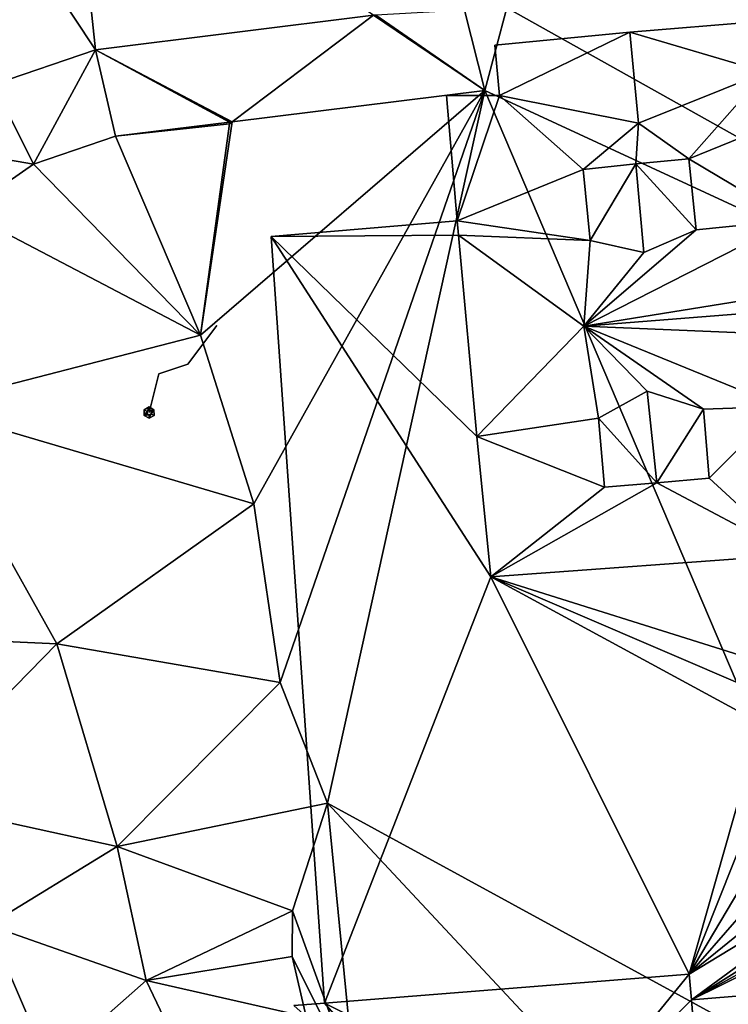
# Model space of a CAD drawing. Header units: inches. Extents: x 573046 to 573309, y 6670408 to 6670677.
# Tile 29 of 111: x 573221 to 573234, y 6670486 to 6670503. Entities that reach past the tile are written whole.
import ezdxf

# ---------------------------------------------------------------- set-up
doc = ezdxf.new("R2010")
doc.units = ezdxf.units.IN
doc.header["$MEASUREMENT"] = 0
for name, color, linetype in [('Bygning', 10, 'Continuous'), ('Objekter_Gjerde', 10, 'Continuous'), ('Objekter_Mast', 10, 'Continuous'), ('Terreng_ortofoto', 10, 'Continuous'), ('Veg', 10, 'Continuous')]:
    doc.layers.add(name, color=color, linetype=linetype)

msp = doc.modelspace()

# ---------------------------------------------------------------- linework, layer by layer
at = {"layer": 'Terreng_ortofoto'}
for points in [[(573229.95, 6670503.429, 226.07), (573246.76, 6670494.01, 226), (573236, 6670510.008, 226.313)], [(573220.42, 6670506.17, 225.79), (573222.73, 6670502.69, 225.71), (573222.3, 6670506.78, 226.03)], [(573227.61, 6670503.298, 225.87), (573222.3, 6670506.78, 226.03), (573222.73, 6670502.69, 225.71)], [(573220.42, 6670506.17, 225.79), (573220.94, 6670502.08, 225.46), (573222.73, 6670502.69, 225.71)], [(573229.564, 6670501.979, 226.037), (573229.207, 6670503.388, 226.005), (573227.65, 6670503.301, 225.87)], [(573229.564, 6670501.979, 226.037), (573229.95, 6670503.429, 226.07), (573229.207, 6670503.388, 226.005)], [(573229.564, 6670501.979, 226.037), (573246.76, 6670494.01, 226), (573229.95, 6670503.429, 226.07)], [(573225.129, 6670501.427, 226), (573227.61, 6670503.298, 225.87), (573222.73, 6670502.69, 225.71)], [(573229.564, 6670501.979, 226.037), (573227.61, 6670503.298, 225.87), (573225.129, 6670501.427, 226)], [(573229.564, 6670501.979, 226.037), (573227.65, 6670503.301, 225.87), (573227.61, 6670503.298, 225.87)], [(573220.94, 6670502.08, 225.46), (573221.645, 6670500.683, 225.549), (573222.73, 6670502.69, 225.71)], [(573222.73, 6670502.69, 225.71), (573221.645, 6670500.683, 225.549), (573223.079, 6670501.172, 225.736)], [(573225.129, 6670501.427, 226), (573222.73, 6670502.69, 225.71), (573225.112, 6670501.425, 226)], [(573225.112, 6670501.425, 226), (573222.73, 6670502.69, 225.71), (573225.079, 6670501.42, 226)], [(573225.079, 6670501.42, 226), (573222.73, 6670502.69, 225.71), (573223.079, 6670501.172, 225.736)], [(573220.94, 6670502.08, 225.46), (573219.47, 6670501.06, 225.34), (573221.645, 6670500.683, 225.549)], [(573229.564, 6670501.979, 226.037), (573225.129, 6670501.427, 226), (573224.57, 6670497.68, 226)], [(573229.564, 6670501.979, 226.037), (573224.57, 6670497.68, 226), (573225.51, 6670494.72, 226)], [(573229.564, 6670501.979, 226.037), (573225.51, 6670494.72, 226), (573225.97, 6670491.58, 226)], [(573229.564, 6670501.979, 226.037), (573225.97, 6670491.58, 226), (573226.8, 6670489.46, 226)], [(573229.564, 6670501.979, 226.037), (573226.8, 6670489.46, 226), (573237.33, 6670483.71, 226)], [(573229.564, 6670501.979, 226.037), (573237.33, 6670483.71, 226), (573246.76, 6670494.01, 226)], [(573225.08, 6670501.39, 226), (573225.079, 6670501.42, 226), (573223.079, 6670501.172, 225.736)], [(573225.08, 6670501.39, 226), (573223.079, 6670501.172, 225.736), (573224.57, 6670497.68, 226)], [(573225.08, 6670501.39, 226), (573224.57, 6670497.68, 226), (573225.129, 6670501.427, 226)], [(573225.08, 6670501.4, 226), (573225.112, 6670501.425, 226), (573225.079, 6670501.42, 226)], [(573225.08, 6670501.39, 226), (573225.08, 6670501.4, 226), (573225.079, 6670501.42, 226)], [(573225.08, 6670501.39, 226), (573225.129, 6670501.427, 226), (573225.112, 6670501.425, 226)], [(573225.08, 6670501.39, 226), (573225.112, 6670501.425, 226), (573225.08, 6670501.4, 226)], [(573223.079, 6670501.172, 225.736), (573221.645, 6670500.683, 225.549), (573224.57, 6670497.68, 226)], [(573219.47, 6670501.06, 225.34), (573220.435, 6670499.843, 225.243), (573221.645, 6670500.683, 225.549)], [(573224.57, 6670497.68, 226), (573221.645, 6670500.683, 225.549), (573220.435, 6670499.843, 225.243)], [(573219.72, 6670496.43, 225), (573224.57, 6670497.68, 226), (573220.435, 6670499.843, 225.243)], [(573225.51, 6670494.72, 226), (573224.57, 6670497.68, 226), (573219.72, 6670496.43, 225)], [(573219.72, 6670496.43, 225), (573216.15, 6670492.53, 224), (573222.05, 6670492.26, 225)], [(573225.51, 6670494.72, 226), (573219.72, 6670496.43, 225), (573222.05, 6670492.26, 225)], [(573225.51, 6670494.72, 226), (573222.05, 6670492.26, 225), (573225.97, 6670491.58, 226)], [(573222.05, 6670492.26, 225), (573216.15, 6670492.53, 224), (573219.37, 6670489.52, 224)], [(573222.05, 6670492.26, 225), (573219.37, 6670489.52, 224), (573223.11, 6670488.7, 225)], [(573225.97, 6670491.58, 226), (573222.05, 6670492.26, 225), (573223.11, 6670488.7, 225)], [(573225.97, 6670491.58, 226), (573223.11, 6670488.7, 225), (573226.8, 6670489.46, 226)], [(573219.37, 6670489.52, 224), (573220.85, 6670487.32, 224), (573223.11, 6670488.7, 225)], [(573226.8, 6670489.46, 226), (573223.11, 6670488.7, 225), (573226.19, 6670487.57, 226)], [(573226.8, 6670489.46, 226), (573226.19, 6670487.57, 226), (573227.28, 6670484.56, 226)], [(573226.8, 6670489.46, 226), (573227.28, 6670484.56, 226), (573232.17, 6670483.71, 226)], [(573226.8, 6670489.46, 226), (573232.17, 6670483.71, 226), (573237.33, 6670483.71, 226)], [(573220.85, 6670487.32, 224), (573223.62, 6670486.35, 225), (573223.11, 6670488.7, 225)], [(573226.19, 6670487.57, 226), (573223.11, 6670488.7, 225), (573223.62, 6670486.35, 225)], [(573226.19, 6670487.57, 226), (573223.62, 6670486.35, 225), (573226.18, 6670486.77, 226)], [(573226.19, 6670487.57, 226), (573226.18, 6670486.77, 226), (573227.28, 6670484.56, 226)], [(573220.85, 6670487.32, 224), (573218.45, 6670485.32, 223), (573221.915, 6670484.843, 224)], [(573220.85, 6670487.32, 224), (573221.915, 6670484.843, 224), (573223.62, 6670486.35, 225)], [(573226.18, 6670486.77, 226), (573223.62, 6670486.35, 225), (573226.43, 6670485.71, 226)], [(573226.18, 6670486.77, 226), (573226.43, 6670485.71, 226), (573227.28, 6670484.56, 226)], [(573223.62, 6670486.35, 225), (573221.915, 6670484.843, 224), (573224.55, 6670484.4, 225)], [(573226.43, 6670485.71, 226), (573223.62, 6670486.35, 225), (573224.55, 6670484.4, 225)]]:
    msp.add_3dface(points, dxfattribs=at)
at = {"layer": 'Veg', "color": 7}
for points in [[(573220.42, 6670506.17, 225.79), (573222.73, 6670502.69, 225.71), (573222.3, 6670506.78, 226.03)], [(573222.73, 6670502.69, 225.71), (573227.61, 6670503.298, 225.87), (573222.3, 6670506.78, 226.03)], [(573220.94, 6670502.08, 225.46), (573222.73, 6670502.69, 225.71), (573220.42, 6670506.17, 225.79)]]:
    msp.add_3dface(points, dxfattribs=at)

# ---------------------------------------------------------------- meshes
at = {"layer": 'Bygning', "color": 74, "true_color": 0x55aa00}
mesh = msp.add_polyface(dxfattribs=at)
corners = [(573238.02, 6670498.92, 233.073), (573231.3, 6670497.84, 233.57), (573243.58, 6670498.811, 233.55), (573231.41, 6670499.34, 232.253), (573229.102, 6670499.438, 232.08), (573245.25, 6670502.131, 230.89), (573251.45, 6670502.66, 230.66), (573248.28, 6670503.5, 229.76), (573245.368, 6670500.776, 232.01), (573244.43, 6670500.561, 232.055), (573229.079, 6670499.689, 231.802), (573244.32, 6670501.699, 231.04), (573229.82, 6670501.891, 229.76), (573228.89, 6670501.891, 229.746), (573245.4, 6670503.25, 229.76), (573237.81, 6670501.711, 230.587), (573240.98, 6670502.869, 229.76), (573234.49, 6670502.301, 229.76), (573242.47, 6670501.529, 231.065), (573243.33, 6670502.301, 230.42), (573232.26, 6670501.4, 230.4), (573231.29, 6670500.59, 231.137), (573233.14, 6670500.779, 231.096), (573240.96, 6670500.211, 232.13), (573234.95, 6670499.699, 232.175), (573232.35, 6670499.131, 232.502), (573243.52, 6670500.07, 232.428), (573234.8, 6670501.449, 230.615), (573240.81, 6670501.971, 230.56), (573243.4, 6670501.619, 231.048), (573232.21, 6670500.689, 231.112), (573242.58, 6670500.391, 232.08), (573233.27, 6670499.529, 232.212)]
mesh.append_faces([[corners[k] for k in face] for face in [(24, 22, 32), (31, 18, 23), (27, 22, 24), (18, 28, 23), (19, 29, 11), (31, 2, 26), (1, 32, 25), (24, 32, 1), (31, 23, 2), (27, 17, 22), (30, 22, 20), (30, 20, 21), (18, 29, 19), (18, 16, 28), (15, 28, 16), (15, 17, 27), (21, 12, 10), (11, 5, 19), (21, 10, 3), (2, 9, 26), (8, 11, 9), (3, 1, 25), (24, 1, 0), (2, 23, 0), (22, 17, 20), (20, 12, 21), (5, 14, 19), (18, 19, 16), (15, 16, 17), (5, 7, 14), (10, 12, 13), (8, 5, 11), (3, 10, 4), (2, 8, 9), (5, 6, 7), (3, 4, 1), (0, 1, 2)]])
mesh = msp.add_polyface(dxfattribs=at)
corners = [(573234.38, 6670503.189, 229.76), (573234.38, 6670503.189, 226.112), (573232.11, 6670503, 226.082), (573232.11, 6670503, 230.64)]
mesh.append_faces([[corners[k] for k in face] for face in [(3, 0, 2), (0, 1, 2)]])
mesh = msp.add_polyface(dxfattribs=at)
corners = [(573234.49, 6670502.301, 229.76), (573232.11, 6670503, 230.64), (573232.26, 6670501.4, 230.4), (573234.38, 6670503.189, 229.76)]
mesh.append_faces([[corners[k] for k in face] for face in [(0, 3, 1), (0, 1, 2)]])
mesh = msp.add_polyface(dxfattribs=at)
corners = [(573229.74, 6670502.77, 229.76), (573232.11, 6670503, 226.082), (573229.74, 6670502.77, 226.052), (573232.11, 6670503, 230.64)]
mesh.append_faces([[corners[k] for k in face] for face in [(0, 3, 1), (0, 1, 2)]])
mesh = msp.add_polyface(dxfattribs=at)
corners = [(573232.11, 6670503, 230.64), (573229.82, 6670501.891, 229.76), (573232.26, 6670501.4, 230.4), (573229.74, 6670502.77, 229.76)]
mesh.append_faces([[corners[k] for k in face] for face in [(0, 3, 1), (0, 1, 2)]])
mesh = msp.add_polyface(dxfattribs=at)
corners = [(573229.82, 6670501.891, 229.76), (573229.74, 6670502.77, 226.052), (573229.82, 6670501.891, 226.037), (573229.74, 6670502.77, 229.76)]
mesh.append_faces([[corners[k] for k in face] for face in [(0, 3, 1), (0, 1, 2)]])
mesh = msp.add_polyface(dxfattribs=at)
corners = [(573228.89, 6670501.891, 229.746), (573228.89, 6670501.891, 226.031), (573229.079, 6670499.689, 226.03), (573229.079, 6670499.689, 231.802)]
mesh.append_faces([[corners[k] for k in face] for face in [(3, 0, 2), (0, 1, 2)]])
mesh = msp.add_polyface(dxfattribs=at)
corners = [(573228.89, 6670501.891, 229.746), (573229.82, 6670501.891, 226.037), (573228.89, 6670501.891, 226.031), (573229.82, 6670501.891, 229.76)]
mesh.append_faces([[corners[k] for k in face] for face in [(0, 3, 1), (0, 1, 2)]])
mesh = msp.add_polyface(dxfattribs=at)
corners = [(573233.14, 6670500.779, 231.97), (573233.14, 6670500.779, 231.096), (573232.21, 6670500.689, 231.112), (573232.21, 6670500.689, 232.34)]
mesh.append_faces([[corners[k] for k in face] for face in [(3, 0, 2), (0, 1, 2)]])
mesh = msp.add_polyface(dxfattribs=at)
corners = [(573233.27, 6670499.529, 231.98), (573233.14, 6670500.779, 231.97), (573232.21, 6670500.689, 232.34), (573232.35, 6670499.131, 232.502)]
mesh.append_faces([[corners[k] for k in face] for face in [(3, 0, 2), (0, 1, 2)]])
mesh = msp.add_polyface(dxfattribs=at)
corners = [(573233.14, 6670500.779, 231.97), (573233.27, 6670499.529, 231.877), (573233.14, 6670500.779, 231.096), (573233.27, 6670499.529, 231.98)]
mesh.append_faces([[corners[k] for k in face] for face in [(0, 3, 1), (0, 1, 2)]])
mesh = msp.add_polyface(dxfattribs=at)
corners = [(573231.29, 6670500.59, 231.97), (573232.21, 6670500.689, 231.112), (573231.29, 6670500.59, 231.137), (573232.21, 6670500.689, 232.34)]
mesh.append_faces([[corners[k] for k in face] for face in [(0, 3, 1), (0, 1, 2)]])
mesh = msp.add_polyface(dxfattribs=at)
corners = [(573231.41, 6670499.34, 231.98), (573232.35, 6670499.131, 232.502), (573232.21, 6670500.689, 232.34), (573231.29, 6670500.59, 231.97)]
mesh.append_faces([[corners[k] for k in face] for face in [(3, 0, 2), (0, 1, 2)]])
mesh = msp.add_polyface(dxfattribs=at)
corners = [(573231.29, 6670500.59, 231.97), (573231.29, 6670500.59, 231.137), (573231.41, 6670499.34, 231.909), (573231.41, 6670499.34, 231.98)]
mesh.append_faces([[corners[k] for k in face] for face in [(3, 0, 2), (0, 1, 2)]])
mesh = msp.add_polyface(dxfattribs=at)
corners = [(573225.81, 6670499.41, 226.16), (573229.079, 6670499.689, 226.91), (573225.81, 6670499.41, 226.91), (573229.079, 6670499.689, 226.16)]
mesh.append_faces([[corners[k] for k in face] for face in [(0, 3, 1), (0, 1, 2)]])
mesh = msp.add_polyface(dxfattribs=at)
corners = [(573225.81, 6670499.41, 226.16), (573229.079, 6670499.689, 226.91), (573225.81, 6670499.41, 226.91), (573229.079, 6670499.689, 226.16)]
mesh.append_faces([[corners[k] for k in face] for face in [(0, 3, 1), (0, 1, 2)]])
mesh = msp.add_polyface(dxfattribs=at)
corners = [(573225.81, 6670499.41, 226.16), (573229.079, 6670499.689, 226.03), (573225.81, 6670499.41, 226.008), (573229.079, 6670499.689, 226.16)]
mesh.append_faces([[corners[k] for k in face] for face in [(0, 3, 1), (0, 1, 2)]])
mesh = msp.add_polyface(dxfattribs=at)
corners = [(573229.079, 6670499.689, 226.16), (573225.81, 6670499.41, 226.16), (573229.102, 6670499.438, 226.163), (573226.75, 6670485.951, 226.16), (573229.67, 6670493.439, 226.163), (573244.58, 6670494.66, 226.183), (573240.53, 6670494.311, 226.183), (573241.65, 6670492.73, 226.17), (573241.68, 6670492.109, 226.17), (573245.24, 6670487, 226.18), (573238.57, 6670488.67, 226.17), (573233.188, 6670486.01, 226.165), (573236.91, 6670488.74, 226.17), (573233.15, 6670486.461, 226.165), (573240.651, 6670492.699, 226.17), (573229.42, 6670495.902, 226.163), (573234.96, 6670493.82, 226.163), (573234.13, 6670492.029, 226.17), (573235.1, 6670492.15, 226.163), (573237.94, 6670488.631, 226.17), (573237.41, 6670488.65, 226.17), (573239.24, 6670488.85, 226.17), (573236.26, 6670488.98, 226.17), (573240.42, 6670489.561, 226.17), (573235.66, 6670489.34, 226.17), (573240.97, 6670490.189, 226.17), (573235.13, 6670489.801, 226.17), (573241.34, 6670490.84, 226.17), (573234.69, 6670490.34, 226.17), (573234.4, 6670490.869, 226.17), (573234.21, 6670491.49, 226.17)]
mesh.append_faces([[corners[k] for k in face] for face in [(29, 4, 13), (17, 4, 30), (29, 30, 4), (5, 7, 8), (28, 29, 13), (9, 8, 27), (26, 28, 13), (9, 27, 25), (24, 26, 13), (9, 25, 23), (22, 24, 13), (9, 23, 21), (12, 22, 13), (9, 21, 10), (20, 12, 11), (11, 10, 19), (19, 20, 11), (15, 1, 4), (16, 4, 17), (16, 17, 18), (2, 1, 15), (7, 6, 14), (4, 3, 13), (12, 13, 11), (9, 10, 11), (5, 8, 9), (5, 6, 7), (1, 3, 4), (0, 1, 2)]])
mesh = msp.add_polyface(dxfattribs=at)
corners = [(573229.079, 6670499.689, 231.802), (573229.079, 6670499.689, 226.03), (573229.102, 6670499.438, 226.03), (573229.102, 6670499.438, 232.08)]
mesh.append_faces([[corners[k] for k in face] for face in [(3, 0, 2), (0, 1, 2)]])
mesh = msp.add_polyface(dxfattribs=at)
corners = [(573229.102, 6670499.438, 226.163), (573229.079, 6670499.689, 226.913), (573229.102, 6670499.438, 226.913), (573229.079, 6670499.689, 226.163)]
mesh.append_faces([[corners[k] for k in face] for face in [(0, 3, 1), (0, 1, 2)]])
mesh = msp.add_polyface(dxfattribs=at)
corners = [(573229.102, 6670499.438, 226.163), (573229.079, 6670499.689, 226.913), (573229.102, 6670499.438, 226.913), (573229.079, 6670499.689, 226.163)]
mesh.append_faces([[corners[k] for k in face] for face in [(0, 3, 1), (0, 1, 2)]])
mesh = msp.add_polyface(dxfattribs=at)
corners = [(573226.75, 6670485.951, 226.16), (573225.81, 6670499.41, 226.91), (573226.75, 6670485.951, 226.91), (573225.81, 6670499.41, 226.16)]
mesh.append_faces([[corners[k] for k in face] for face in [(0, 3, 1), (0, 1, 2)]])
mesh = msp.add_polyface(dxfattribs=at)
corners = [(573226.75, 6670485.951, 226.16), (573225.81, 6670499.41, 226.91), (573226.75, 6670485.951, 226.91), (573225.81, 6670499.41, 226.16)]
mesh.append_faces([[corners[k] for k in face] for face in [(0, 3, 1), (0, 1, 2)]])
mesh = msp.add_polyface(dxfattribs=at)
corners = [(573226.75, 6670485.951, 226.16), (573225.81, 6670499.41, 226.008), (573226.75, 6670485.951, 226), (573225.81, 6670499.41, 226.16)]
mesh.append_faces([[corners[k] for k in face] for face in [(0, 3, 1), (0, 1, 2)]])
mesh = msp.add_polyface(dxfattribs=at)
corners = [(573229.102, 6670499.438, 232.08), (573229.102, 6670499.438, 226.163), (573231.3, 6670497.84, 226.163), (573231.3, 6670497.84, 233.57)]
mesh.append_faces([[corners[k] for k in face] for face in [(3, 0, 2), (0, 1, 2)]])
mesh = msp.add_polyface(dxfattribs=at)
corners = [(573229.42, 6670495.902, 231.612), (573229.102, 6670499.438, 226.03), (573229.42, 6670495.902, 226.024), (573229.102, 6670499.438, 231.612)]
mesh.append_faces([[corners[k] for k in face] for face in [(0, 3, 1), (0, 1, 2)]])
mesh = msp.add_polyface(dxfattribs=at)
corners = [(573229.42, 6670495.902, 226.163), (573229.102, 6670499.438, 226.913), (573229.42, 6670495.902, 226.913), (573229.102, 6670499.438, 226.163)]
mesh.append_faces([[corners[k] for k in face] for face in [(0, 3, 1), (0, 1, 2)]])
mesh = msp.add_polyface(dxfattribs=at)
corners = [(573229.42, 6670495.902, 226.163), (573229.102, 6670499.438, 226.913), (573229.42, 6670495.902, 226.913), (573229.102, 6670499.438, 226.163)]
mesh.append_faces([[corners[k] for k in face] for face in [(0, 3, 1), (0, 1, 2)]])
mesh = msp.add_polyface(dxfattribs=at)
corners = [(573229.42, 6670495.902, 231.612), (573231.3, 6670497.84, 231.612), (573229.102, 6670499.438, 231.612)]
mesh.append_faces([[corners[k] for k in face] for face in [(0, 1, 2)]])
mesh = msp.add_polyface(dxfattribs=at)
corners = [(573229.42, 6670495.902, 226.163), (573231.3, 6670497.84, 226.163), (573229.102, 6670499.438, 226.163)]
mesh.append_faces([[corners[k] for k in face] for face in [(0, 1, 2)]])
mesh = msp.add_polyface(dxfattribs=at)
corners = [(573233.27, 6670499.529, 231.98), (573232.35, 6670499.131, 232.5), (573233.27, 6670499.529, 231.877)]
mesh.append_faces([[corners[k] for k in face] for face in [(0, 1, 2)]])
mesh = msp.add_polyface(dxfattribs=at)
corners = [(573232.35, 6670499.131, 232.5), (573231.41, 6670499.34, 231.98), (573231.41, 6670499.34, 231.909)]
mesh.append_faces([[corners[k] for k in face] for face in [(0, 1, 2)]])
mesh = msp.add_polyface(dxfattribs=at)
corners = [(573245.85, 6670495.061, 230.08), (573244.58, 6670494.66, 229.83), (573245.88, 6670494.77, 229.83), (573232.58, 6670495.09, 231.063), (573229.67, 6670493.439, 229.876), (573234.96, 6670493.82, 229.76), (573243.6, 6670497.27, 232.173), (573245.668, 6670497.232, 231.97), (573243.58, 6670498.811, 233.55), (573243.68, 6670496.01, 231.058), (573245.791, 6670495.76, 230.689), (573242.79, 6670495.949, 231.07), (573240.53, 6670494.311, 229.82), (573229.42, 6670495.902, 232.08), (573231.66, 6670495.01, 231.06), (573237.43, 6670497.58, 232.84), (573231.3, 6670497.84, 233.57), (573231.56, 6670496.221, 232.133), (573240.32, 6670496.881, 231.95), (573241.9, 6670495.891, 231.084), (573234.75, 6670496.43, 231.94), (573233.5, 6670495.17, 231.066), (573242.66, 6670497.58, 232.514), (573232.41, 6670496.699, 232.491), (573241.81, 6670497.15, 232.198), (573233.4, 6670496.381, 232.139)]
mesh.append_faces([[corners[k] for k in face] for face in [(25, 16, 23), (22, 8, 24), (25, 20, 16), (25, 21, 20), (18, 24, 8), (18, 19, 24), (23, 16, 17), (17, 13, 14), (9, 11, 1), (11, 19, 12), (9, 1, 10), (9, 7, 6), (6, 8, 22), (3, 14, 4), (5, 21, 3), (20, 15, 16), (20, 21, 5), (18, 8, 15), (18, 12, 19), (16, 13, 17), (10, 1, 0), (15, 8, 16), (13, 4, 14), (1, 11, 12), (9, 10, 7), (6, 7, 8), (3, 4, 5), (0, 1, 2)]])
mesh = msp.add_polyface(dxfattribs=at)
corners = [(573229.42, 6670495.902, 232.08), (573231.3, 6670497.84, 226.163), (573229.42, 6670495.902, 226.163), (573231.3, 6670497.84, 233.57)]
mesh.append_faces([[corners[k] for k in face] for face in [(0, 3, 1), (0, 1, 2)]])
mesh = msp.add_polyface(dxfattribs=at)
corners = [(573231.56, 6670496.221, 232.124), (573232.41, 6670496.699, 232.484), (573231.56, 6670496.221, 231.85)]
mesh.append_faces([[corners[k] for k in face] for face in [(0, 1, 2)]])
mesh = msp.add_polyface(dxfattribs=at)
corners = [(573232.58, 6670495.09, 232.29), (573231.56, 6670496.221, 232.133), (573231.66, 6670495.01, 231.96), (573232.41, 6670496.699, 232.491)]
mesh.append_faces([[corners[k] for k in face] for face in [(0, 3, 1), (0, 1, 2)]])
mesh = msp.add_polyface(dxfattribs=at)
corners = [(573232.41, 6670496.699, 232.484), (573233.4, 6670496.381, 232.13), (573233.4, 6670496.381, 231.83)]
mesh.append_faces([[corners[k] for k in face] for face in [(0, 1, 2)]])
mesh = msp.add_polyface(dxfattribs=at)
corners = [(573232.58, 6670495.09, 232.29), (573233.4, 6670496.381, 232.139), (573232.41, 6670496.699, 232.491), (573233.5, 6670495.17, 231.96)]
mesh.append_faces([[corners[k] for k in face] for face in [(0, 3, 1), (0, 1, 2)]])
mesh = msp.add_polyface(dxfattribs=at)
corners = [(573233.5, 6670495.17, 231.96), (573233.5, 6670495.17, 231.066), (573233.4, 6670496.381, 231.83), (573233.4, 6670496.381, 232.13)]
mesh.append_faces([[corners[k] for k in face] for face in [(3, 0, 2), (0, 1, 2)]])
mesh = msp.add_polyface(dxfattribs=at)
corners = [(573231.66, 6670495.01, 231.96), (573231.56, 6670496.221, 231.85), (573231.66, 6670495.01, 231.061), (573231.56, 6670496.221, 232.124)]
mesh.append_faces([[corners[k] for k in face] for face in [(0, 3, 1), (0, 1, 2)]])
mesh = msp.add_polyface(dxfattribs=at)
corners = [(573229.67, 6670493.439, 229.876), (573229.42, 6670495.902, 226.024), (573229.67, 6670493.439, 226.019), (573229.42, 6670495.902, 232.08)]
mesh.append_faces([[corners[k] for k in face] for face in [(0, 3, 1), (0, 1, 2)]])
mesh = msp.add_polyface(dxfattribs=at)
corners = [(573229.67, 6670493.439, 226.163), (573229.42, 6670495.902, 226.913), (573229.67, 6670493.439, 226.913), (573229.42, 6670495.902, 226.163)]
mesh.append_faces([[corners[k] for k in face] for face in [(0, 3, 1), (0, 1, 2)]])
mesh = msp.add_polyface(dxfattribs=at)
corners = [(573229.67, 6670493.439, 226.163), (573229.42, 6670495.902, 226.913), (573229.67, 6670493.439, 226.913), (573229.42, 6670495.902, 226.163)]
mesh.append_faces([[corners[k] for k in face] for face in [(0, 3, 1), (0, 1, 2)]])
mesh = msp.add_polyface(dxfattribs=at)
corners = [(573231.66, 6670495.01, 231.96), (573231.66, 6670495.01, 231.061), (573232.58, 6670495.09, 231.063), (573232.58, 6670495.09, 232.29)]
mesh.append_faces([[corners[k] for k in face] for face in [(3, 0, 2), (0, 1, 2)]])
mesh = msp.add_polyface(dxfattribs=at)
corners = [(573233.5, 6670495.17, 231.96), (573232.58, 6670495.09, 231.063), (573233.5, 6670495.17, 231.066), (573232.58, 6670495.09, 232.29)]
mesh.append_faces([[corners[k] for k in face] for face in [(0, 3, 1), (0, 1, 2)]])
mesh = msp.add_polyface(dxfattribs=at)
corners = [(573234.96, 6670493.82, 229.76), (573229.67, 6670493.439, 226.019), (573234.96, 6670493.82, 226.021), (573229.67, 6670493.439, 229.876)]
mesh.append_faces([[corners[k] for k in face] for face in [(0, 3, 1), (0, 1, 2)]])
mesh = msp.add_polyface(dxfattribs=at)
corners = [(573234.96, 6670493.82, 226.163), (573229.67, 6670493.439, 226.913), (573234.96, 6670493.82, 226.913), (573229.67, 6670493.439, 226.163)]
mesh.append_faces([[corners[k] for k in face] for face in [(0, 3, 1), (0, 1, 2)]])
mesh = msp.add_polyface(dxfattribs=at)
corners = [(573234.96, 6670493.82, 226.163), (573229.67, 6670493.439, 226.913), (573234.96, 6670493.82, 226.913), (573229.67, 6670493.439, 226.163)]
mesh.append_faces([[corners[k] for k in face] for face in [(0, 3, 1), (0, 1, 2)]])
mesh = msp.add_polyface(dxfattribs=at)
corners = [(573245.24, 6670487, 226.18), (573233.188, 6670486.01, 226.93), (573245.24, 6670487, 226.93), (573233.188, 6670486.01, 226.18)]
mesh.append_faces([[corners[k] for k in face] for face in [(0, 3, 1), (0, 1, 2)]])
mesh = msp.add_polyface(dxfattribs=at)
corners = [(573245.24, 6670487, 226.18), (573233.188, 6670486.01, 226.93), (573245.24, 6670487, 226.93), (573233.188, 6670486.01, 226.18)]
mesh.append_faces([[corners[k] for k in face] for face in [(0, 3, 1), (0, 1, 2)]])
mesh = msp.add_polyface(dxfattribs=at)
corners = [(573233.188, 6670486.01, 226.18), (573233.188, 6670486.01, 226.005), (573245.24, 6670487, 226.008), (573245.24, 6670487, 226.18)]
mesh.append_faces([[corners[k] for k in face] for face in [(3, 0, 2), (0, 1, 2)]])
mesh = msp.add_polyface(dxfattribs=at)
corners = [(573226.75, 6670485.951, 228.583), (573228.76, 6670483.641, 229.35), (573231, 6670483.82, 229.35), (573233.15, 6670486.461, 228.5), (573226.21, 6670485.91, 228.59)]
mesh.append_faces([[corners[k] for k in face] for face in [(4, 1, 0), (2, 3, 0), (0, 1, 2)]])
mesh = msp.add_polyface(dxfattribs=at)
corners = [(573233.15, 6670486.461, 228.5), (573233.15, 6670486.461, 226.006), (573226.75, 6670485.951, 226), (573226.75, 6670485.951, 228.583)]
mesh.append_faces([[corners[k] for k in face] for face in [(3, 0, 2), (0, 1, 2)]])
mesh = msp.add_polyface(dxfattribs=at)
corners = [(573233.15, 6670486.461, 226.165), (573226.75, 6670485.951, 226.915), (573233.15, 6670486.461, 226.915), (573226.75, 6670485.951, 226.165)]
mesh.append_faces([[corners[k] for k in face] for face in [(0, 3, 1), (0, 1, 2)]])
mesh = msp.add_polyface(dxfattribs=at)
corners = [(573233.15, 6670486.461, 226.165), (573226.75, 6670485.951, 226.915), (573233.15, 6670486.461, 226.915), (573226.75, 6670485.951, 226.165)]
mesh.append_faces([[corners[k] for k in face] for face in [(0, 3, 1), (0, 1, 2)]])
mesh = msp.add_polyface(dxfattribs=at)
corners = [(573233.188, 6670486.01, 228.5), (573233.15, 6670486.461, 228.5), (573231, 6670483.82, 229.35), (573233.54, 6670481.641, 228.5)]
mesh.append_faces([[corners[k] for k in face] for face in [(3, 0, 2), (0, 1, 2)]])
mesh = msp.add_polyface(dxfattribs=at)
corners = [(573233.188, 6670486.01, 228.5), (573233.188, 6670486.01, 226.005), (573233.15, 6670486.461, 226.006), (573233.15, 6670486.461, 228.5)]
mesh.append_faces([[corners[k] for k in face] for face in [(3, 0, 2), (0, 1, 2)]])
mesh = msp.add_polyface(dxfattribs=at)
corners = [(573233.188, 6670486.01, 226.165), (573233.15, 6670486.461, 226.915), (573233.188, 6670486.01, 226.915), (573233.15, 6670486.461, 226.165)]
mesh.append_faces([[corners[k] for k in face] for face in [(0, 3, 1), (0, 1, 2)]])
mesh = msp.add_polyface(dxfattribs=at)
corners = [(573233.188, 6670486.01, 226.165), (573233.15, 6670486.461, 226.915), (573233.188, 6670486.01, 226.915), (573233.15, 6670486.461, 226.165)]
mesh.append_faces([[corners[k] for k in face] for face in [(0, 3, 1), (0, 1, 2)]])
mesh = msp.add_polyface(dxfattribs=at)
corners = [(573226.21, 6670485.91, 228.59), (573226.75, 6670485.951, 226), (573226.21, 6670485.91, 225.935), (573226.75, 6670485.951, 228.583)]
mesh.append_faces([[corners[k] for k in face] for face in [(0, 3, 1), (0, 1, 2)]])
mesh = msp.add_polyface(dxfattribs=at)
corners = [(573233.54, 6670481.641, 228.5), (573233.54, 6670481.641, 225.879), (573233.188, 6670486.01, 226.005), (573233.188, 6670486.01, 228.5)]
mesh.append_faces([[corners[k] for k in face] for face in [(3, 0, 2), (0, 1, 2)]])
at = {"layer": 'Objekter_Gjerde', "color": 24, "true_color": 0xaa170d}
mesh = msp.add_polyface(dxfattribs=at)
corners = [(573191.141, 6670494.29, 221.39), (573190.959, 6670494.21, 221.39), (573196.659, 6670481.868, 221.35), (573196.841, 6670481.952, 221.35), (573188.043, 6670501.606, 221.2), (573187.857, 6670501.534, 221.2), (573186.327, 6670506.505, 221.14), (573186.133, 6670506.455, 221.14), (573262.36, 6670586.863, 217.46), (573262.32, 6670587.059, 217.46), (573236.564, 6670581.691, 216.68), (573236.576, 6670581.489, 216.68), (573184.31, 6670517.029, 220.85), (573199.534, 6670573.908, 216.26), (573184.18, 6670520.28, 220.75), (573184.51, 6670517.049, 220.85), (573183.24, 6670528.687, 220.21), (573183.04, 6670528.673, 220.21), (573183.05, 6670535.637, 219.7), (573190.9, 6670572.056, 216.26), (573191.06, 6670571.886, 216.26), (573189.623, 6670567.546, 217.63), (573184.38, 6670520.298, 220.75), (573183.721, 6670541.701, 219.33), (573183.25, 6670535.625, 219.7), (573184.199, 6670544.406, 219.1), (573184.001, 6670544.434, 219.1), (573184.768, 6670547.668, 218.71), (573184.572, 6670547.71, 218.71), (573183.919, 6670541.677, 219.33), (573199.586, 6670573.714, 216.26), (573189.817, 6670567.494, 217.63), (573191.141, 6670494.29, 220.688), (573190.959, 6670494.21, 220.621), (573196.659, 6670481.868, 220.275), (573196.841, 6670481.952, 220.299), (573188.043, 6670501.606, 220.489), (573187.857, 6670501.534, 220.438), (573186.327, 6670506.505, 220.686), (573186.133, 6670506.455, 220.562), (573236.564, 6670581.691, 216.218), (573262.36, 6670586.863, 216.358), (573262.32, 6670587.059, 216.319), (573236.576, 6670581.489, 216.282), (573184.51, 6670517.049, 220.114), (573184.31, 6670517.029, 220.073), (573199.534, 6670573.908, 215.492), (573190.9, 6670572.056, 215.34), (573191.06, 6670571.886, 215.372), (573184.18, 6670520.28, 220.141), (573183.24, 6670528.687, 219.319), (573183.04, 6670528.673, 219.258), (573183.25, 6670535.625, 219.15), (573183.05, 6670535.637, 219.091), (573189.623, 6670567.546, 216.319), (573183.919, 6670541.677, 218.61), (573183.721, 6670541.701, 218.543), (573189.817, 6670567.494, 216.328), (573184.572, 6670547.71, 218.273), (573184.38, 6670520.298, 220.18), (573184.199, 6670544.406, 218.534), (573184.001, 6670544.434, 218.473), (573184.768, 6670547.668, 218.331), (573199.586, 6670573.714, 215.564)]
mesh.append_faces([[corners[k] for k in face] for face in [(19, 13, 46), (19, 46, 47), (19, 13, 46), (19, 46, 47), (30, 20, 63), (20, 48, 63), (30, 20, 63), (20, 48, 63), (13, 10, 40), (13, 40, 46), (13, 10, 40), (13, 40, 46), (11, 30, 43), (30, 63, 43), (11, 30, 43), (30, 63, 43), (21, 19, 54), (19, 47, 54), (21, 19, 54), (19, 47, 54), (20, 31, 57), (20, 57, 48), (20, 31, 57), (20, 57, 48), (10, 9, 42), (10, 42, 40), (10, 9, 42), (10, 42, 40), (8, 11, 41), (11, 43, 41), (8, 11, 41), (11, 43, 41), (9, 8, 41), (9, 41, 42), (9, 8, 41), (9, 41, 42), (28, 21, 58), (21, 54, 58), (28, 21, 58), (21, 54, 58), (31, 27, 62), (31, 62, 57), (31, 27, 62), (31, 62, 57), (26, 28, 61), (28, 58, 61), (26, 28, 61), (28, 58, 61), (27, 25, 60), (27, 60, 62), (27, 25, 60), (27, 60, 62), (23, 26, 56), (26, 61, 56), (23, 26, 56), (26, 61, 56), (25, 29, 55), (25, 55, 60), (25, 29, 55), (25, 55, 60), (18, 23, 53), (23, 56, 53), (18, 23, 53), (23, 56, 53), (29, 24, 52), (29, 52, 55), (29, 24, 52), (29, 52, 55), (17, 18, 51), (18, 53, 51), (17, 18, 51), (18, 53, 51), (24, 16, 50), (24, 50, 52), (24, 16, 50), (24, 50, 52), (14, 17, 49), (17, 51, 49), (14, 17, 49), (17, 51, 49), (16, 22, 59), (16, 59, 50), (16, 22, 59), (16, 59, 50), (12, 14, 45), (14, 49, 45), (12, 14, 45), (14, 49, 45), (22, 15, 44), (22, 44, 59), (22, 15, 44), (22, 44, 59), (7, 12, 39), (12, 45, 39), (7, 12, 39), (12, 45, 39), (15, 6, 38), (15, 38, 44), (15, 6, 38), (15, 38, 44), (3, 2, 35), (2, 34, 35), (3, 2, 35), (2, 34, 35), (5, 7, 39), (5, 39, 37), (5, 7, 39), (5, 39, 37), (2, 1, 33), (2, 33, 34), (2, 1, 33), (2, 33, 34), (6, 4, 38), (4, 36, 38), (6, 4, 38), (4, 36, 38), (0, 3, 32), (3, 35, 32), (0, 3, 32), (3, 35, 32), (1, 5, 33), (5, 37, 33), (1, 5, 33), (5, 37, 33), (4, 0, 32), (4, 32, 36), (4, 0, 32), (4, 32, 36), (57, 48, 54), (63, 46, 48), (57, 58, 62), (63, 43, 46), (62, 61, 60), (55, 60, 56), (55, 53, 52), (44, 39, 38), (59, 49, 44), (52, 51, 50), (62, 58, 61), (60, 61, 56), (38, 37, 36), (59, 50, 49), (57, 54, 58), (55, 56, 53), (48, 47, 54), (52, 53, 51), (49, 50, 51), (49, 45, 44), (36, 33, 32), (46, 43, 40), (46, 47, 48), (44, 45, 39), (43, 41, 40), (40, 41, 42), (38, 39, 37), (36, 37, 33), (34, 35, 32), (32, 33, 34), (31, 20, 21), (30, 13, 20), (31, 21, 27), (29, 25, 23), (27, 26, 25), (30, 11, 13), (29, 23, 24), (6, 5, 4), (15, 12, 6), (24, 18, 16), (21, 28, 27), (27, 28, 26), (23, 25, 26), (23, 18, 24), (22, 14, 15), (22, 16, 14), (20, 19, 21), (13, 19, 20), (18, 17, 16), (14, 16, 17), (14, 12, 15), (4, 1, 0), (11, 10, 13), (12, 7, 6), (11, 8, 10), (8, 9, 10), (6, 7, 5), (4, 5, 1), (2, 3, 0), (0, 1, 2)]], dxfattribs={"color": 25})
mesh = msp.add_polyface(dxfattribs=at)
corners = [(573191.141, 6670494.29, 221.39), (573190.959, 6670494.21, 221.39), (573196.659, 6670481.868, 221.35), (573196.841, 6670481.952, 221.35), (573188.043, 6670501.606, 221.2), (573187.857, 6670501.534, 221.2), (573186.327, 6670506.505, 221.14), (573186.133, 6670506.455, 221.14), (573262.36, 6670586.863, 217.46), (573262.32, 6670587.059, 217.46), (573236.564, 6670581.691, 216.68), (573236.576, 6670581.489, 216.68), (573184.31, 6670517.029, 220.85), (573199.534, 6670573.908, 216.26), (573184.18, 6670520.28, 220.75), (573184.51, 6670517.049, 220.85), (573183.24, 6670528.687, 220.21), (573183.04, 6670528.673, 220.21), (573183.05, 6670535.637, 219.7), (573190.9, 6670572.056, 216.26), (573191.06, 6670571.886, 216.26), (573189.623, 6670567.546, 217.63), (573184.38, 6670520.298, 220.75), (573183.721, 6670541.701, 219.33), (573183.25, 6670535.625, 219.7), (573184.199, 6670544.406, 219.1), (573184.001, 6670544.434, 219.1), (573184.768, 6670547.668, 218.71), (573184.572, 6670547.71, 218.71), (573183.919, 6670541.677, 219.33), (573199.586, 6670573.714, 216.26), (573189.817, 6670567.494, 217.63), (573191.141, 6670494.29, 220.688), (573190.959, 6670494.21, 220.621), (573196.659, 6670481.868, 220.275), (573196.841, 6670481.952, 220.299), (573188.043, 6670501.606, 220.489), (573187.857, 6670501.534, 220.438), (573186.327, 6670506.505, 220.686), (573186.133, 6670506.455, 220.562), (573236.564, 6670581.691, 216.218), (573262.36, 6670586.863, 216.358), (573262.32, 6670587.059, 216.319), (573236.576, 6670581.489, 216.282), (573184.51, 6670517.049, 220.114), (573184.31, 6670517.029, 220.073), (573199.534, 6670573.908, 215.492), (573190.9, 6670572.056, 215.34), (573191.06, 6670571.886, 215.372), (573184.18, 6670520.28, 220.141), (573183.24, 6670528.687, 219.319), (573183.04, 6670528.673, 219.258), (573183.25, 6670535.625, 219.15), (573183.05, 6670535.637, 219.091), (573189.623, 6670567.546, 216.319), (573183.919, 6670541.677, 218.61), (573183.721, 6670541.701, 218.543), (573189.817, 6670567.494, 216.328), (573184.572, 6670547.71, 218.273), (573184.38, 6670520.298, 220.18), (573184.199, 6670544.406, 218.534), (573184.001, 6670544.434, 218.473), (573184.768, 6670547.668, 218.331), (573199.586, 6670573.714, 215.564)]
mesh.append_faces([[corners[k] for k in face] for face in [(19, 13, 46), (19, 46, 47), (19, 13, 46), (19, 46, 47), (30, 20, 63), (20, 48, 63), (30, 20, 63), (20, 48, 63), (13, 10, 40), (13, 40, 46), (13, 10, 40), (13, 40, 46), (11, 30, 43), (30, 63, 43), (11, 30, 43), (30, 63, 43), (21, 19, 54), (19, 47, 54), (21, 19, 54), (19, 47, 54), (20, 31, 57), (20, 57, 48), (20, 31, 57), (20, 57, 48), (10, 9, 42), (10, 42, 40), (10, 9, 42), (10, 42, 40), (8, 11, 41), (11, 43, 41), (8, 11, 41), (11, 43, 41), (9, 8, 41), (9, 41, 42), (9, 8, 41), (9, 41, 42), (28, 21, 58), (21, 54, 58), (28, 21, 58), (21, 54, 58), (31, 27, 62), (31, 62, 57), (31, 27, 62), (31, 62, 57), (26, 28, 61), (28, 58, 61), (26, 28, 61), (28, 58, 61), (27, 25, 60), (27, 60, 62), (27, 25, 60), (27, 60, 62), (23, 26, 56), (26, 61, 56), (23, 26, 56), (26, 61, 56), (25, 29, 55), (25, 55, 60), (25, 29, 55), (25, 55, 60), (18, 23, 53), (23, 56, 53), (18, 23, 53), (23, 56, 53), (29, 24, 52), (29, 52, 55), (29, 24, 52), (29, 52, 55), (17, 18, 51), (18, 53, 51), (17, 18, 51), (18, 53, 51), (24, 16, 50), (24, 50, 52), (24, 16, 50), (24, 50, 52), (14, 17, 49), (17, 51, 49), (14, 17, 49), (17, 51, 49), (16, 22, 59), (16, 59, 50), (16, 22, 59), (16, 59, 50), (12, 14, 45), (14, 49, 45), (12, 14, 45), (14, 49, 45), (22, 15, 44), (22, 44, 59), (22, 15, 44), (22, 44, 59), (7, 12, 39), (12, 45, 39), (7, 12, 39), (12, 45, 39), (15, 6, 38), (15, 38, 44), (15, 6, 38), (15, 38, 44), (3, 2, 35), (2, 34, 35), (3, 2, 35), (2, 34, 35), (5, 7, 39), (5, 39, 37), (5, 7, 39), (5, 39, 37), (2, 1, 33), (2, 33, 34), (2, 1, 33), (2, 33, 34), (6, 4, 38), (4, 36, 38), (6, 4, 38), (4, 36, 38), (0, 3, 32), (3, 35, 32), (0, 3, 32), (3, 35, 32), (1, 5, 33), (5, 37, 33), (1, 5, 33), (5, 37, 33), (4, 0, 32), (4, 32, 36), (4, 0, 32), (4, 32, 36), (57, 48, 54), (63, 46, 48), (57, 58, 62), (63, 43, 46), (62, 61, 60), (55, 60, 56), (55, 53, 52), (44, 39, 38), (59, 49, 44), (52, 51, 50), (62, 58, 61), (60, 61, 56), (38, 37, 36), (59, 50, 49), (57, 54, 58), (55, 56, 53), (48, 47, 54), (52, 53, 51), (49, 50, 51), (49, 45, 44), (36, 33, 32), (46, 43, 40), (46, 47, 48), (44, 45, 39), (43, 41, 40), (40, 41, 42), (38, 39, 37), (36, 37, 33), (34, 35, 32), (32, 33, 34), (31, 20, 21), (30, 13, 20), (31, 21, 27), (29, 25, 23), (27, 26, 25), (30, 11, 13), (29, 23, 24), (6, 5, 4), (15, 12, 6), (24, 18, 16), (21, 28, 27), (27, 28, 26), (23, 25, 26), (23, 18, 24), (22, 14, 15), (22, 16, 14), (20, 19, 21), (13, 19, 20), (18, 17, 16), (14, 16, 17), (14, 12, 15), (4, 1, 0), (11, 10, 13), (12, 7, 6), (11, 8, 10), (8, 9, 10), (6, 7, 5), (4, 5, 1), (2, 3, 0), (0, 1, 2)]])
at = {"layer": 'Objekter_Mast', "color": 24, "true_color": 0xaa170d}
mesh = msp.add_polyface(dxfattribs=at)
corners = [(573223.635, 6670496.34, 237.83), (573223.67, 6670496.42, 225.746), (573223.67, 6670496.36, 237.83), (573223.583, 6670496.37, 225.746), (573223.584, 6670496.27, 225.746), (573223.635, 6670496.3, 237.83), (573223.756, 6670496.37, 225.746), (573223.705, 6670496.34, 237.83), (573223.67, 6670496.28, 237.83), (573223.67, 6670496.22, 225.746), (573223.705, 6670496.3, 237.83), (573223.757, 6670496.27, 225.746), (573224.35, 6670497.17, 237.34), (573224.35, 6670497.17, 235.98), (573223.84, 6670497, 236.15), (573223.67, 6670496.32, 236.32), (573223.84, 6670497, 237.51), (573224.86, 6670497.85, 237.17), (573224.86, 6670497.85, 235.81), (573223.67, 6670496.32, 237.68)]
mesh.append_faces([[corners[k] for k in face] for face in [(12, 14, 16), (17, 13, 12), (15, 19, 16), (17, 18, 13), (14, 15, 16), (12, 13, 14), (12, 14, 16), (17, 13, 12), (15, 19, 16), (17, 18, 13), (14, 15, 16), (12, 13, 14), (7, 10, 6), (10, 11, 6), (7, 6, 10), (6, 11, 10), (10, 8, 9), (10, 9, 11), (8, 5, 4), (8, 4, 9), (10, 11, 9), (10, 9, 8), (8, 9, 4), (8, 4, 5), (2, 7, 6), (2, 6, 1), (2, 1, 6), (2, 6, 7), (5, 0, 4), (0, 3, 4), (5, 4, 0), (4, 3, 0), (0, 2, 1), (0, 1, 3), (0, 3, 1), (0, 1, 2)]], dxfattribs={"color": 34})
mesh = msp.add_polyface(dxfattribs=at)
corners = [(573223.635, 6670496.34, 237.83), (573223.67, 6670496.42, 225.746), (573223.67, 6670496.36, 237.83), (573223.583, 6670496.37, 225.746), (573223.584, 6670496.27, 225.746), (573223.635, 6670496.3, 237.83), (573223.756, 6670496.37, 225.746), (573223.705, 6670496.34, 237.83), (573223.67, 6670496.28, 237.83), (573223.67, 6670496.22, 225.746), (573223.705, 6670496.3, 237.83), (573223.757, 6670496.27, 225.746), (573224.35, 6670497.17, 237.34), (573224.35, 6670497.17, 235.98), (573223.84, 6670497, 236.15), (573223.67, 6670496.32, 236.32), (573223.84, 6670497, 237.51), (573224.86, 6670497.85, 237.17), (573224.86, 6670497.85, 235.81), (573223.67, 6670496.32, 237.68)]
mesh.append_faces([[corners[k] for k in face] for face in [(12, 14, 16), (17, 13, 12), (15, 19, 16), (17, 18, 13), (14, 15, 16), (12, 13, 14), (12, 14, 16), (17, 13, 12), (15, 19, 16), (17, 18, 13), (14, 15, 16), (12, 13, 14), (7, 10, 6), (10, 11, 6), (7, 6, 10), (6, 11, 10), (10, 8, 9), (10, 9, 11), (8, 5, 4), (8, 4, 9), (10, 11, 9), (10, 9, 8), (8, 9, 4), (8, 4, 5), (2, 7, 6), (2, 6, 1), (2, 1, 6), (2, 6, 7), (5, 0, 4), (0, 3, 4), (5, 4, 0), (4, 3, 0), (0, 2, 1), (0, 1, 3), (0, 3, 1), (0, 1, 2)]])

doc.saveas('drawing.dxf')
